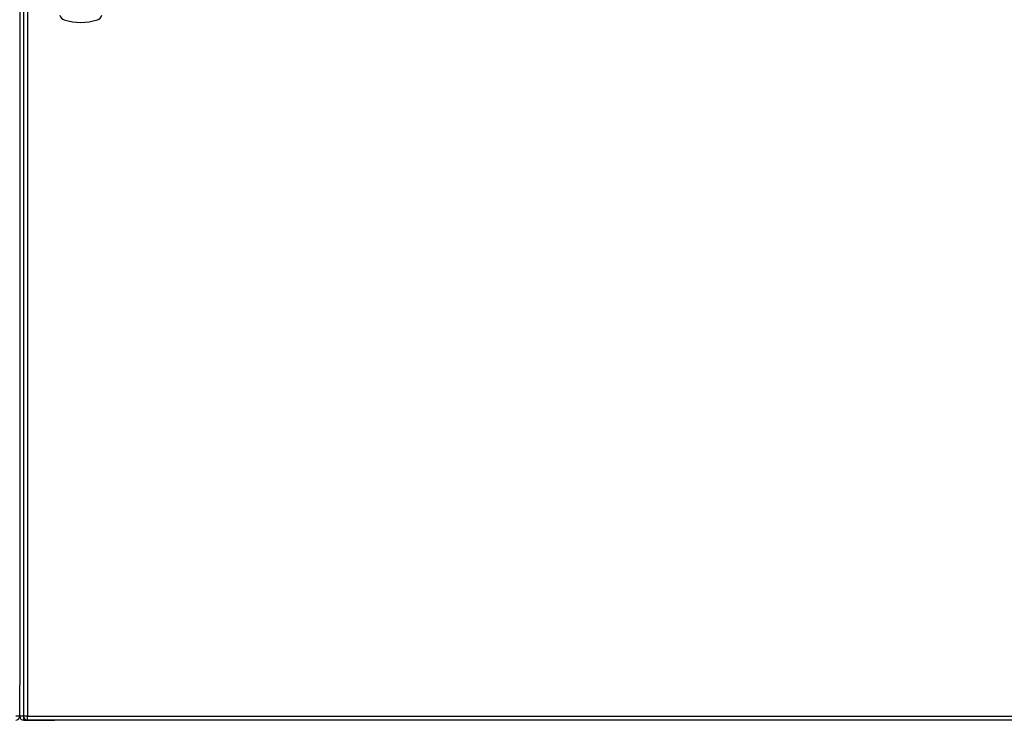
# Model space of a CAD drawing. Header units: inches. Extents: x 20 to 506, y 54 to 238.
# Tile 17 of 33: x 214 to 238, y 124 to 141. Entities that reach past the tile are written whole.
import ezdxf

# ---------------------------------------------------------------- set-up
doc = ezdxf.new("R2010")
doc.units = ezdxf.units.IN
doc.header["$MEASUREMENT"] = 0
doc.layers.add('Visible Edges(ANSI)', color=7, linetype='Continuous', lineweight=25)
doc.layers.add('Visible Tangent Edges(ANSI)', color=7, linetype='Continuous', lineweight=25)

msp = doc.modelspace()

# ---------------------------------------------------------------- linework, layer by layer
at = {"layer": 'Visible Edges(ANSI)'}
for p, q in [((213.75, 159.692), (213.75, 123.972)), ((213.652, 158.998), (213.652, 124.746)), ((213.652, 123.971), (213.652, 124.746)), ((213.751, 123.872), (214.518, 123.872)), ((261.454, 123.873), (213.849, 123.873)), ((256.054, 123.872), (214.518, 123.872))]:
    msp.add_line(p, q, dxfattribs=at)
for centre, radius, start, end in [((214.82, 141.477), 0.177, 198.7722, 251.2278), ((215.174, 142.521), 1.28, 251.2278, 288.7722), ((215.529, 141.477), 0.177, 288.7722, 341.2278), ((213.553, 123.971), 0.099, 270, 0), ((213.751, 123.971), 0.099, 180, 270), ((213.849, 123.972), 0.099, 180, 270)]:
    msp.add_arc(centre, radius, start, end, dxfattribs=at)
at = {"layer": 'Visible Tangent Edges(ANSI)'}
for p, q in [((213.849, 159.692), (213.849, 123.972)), ((213.652, 123.971), (213.553, 123.971)), ((213.75, 123.971), (213.652, 123.971)), ((213.849, 123.972), (213.75, 123.972)), ((213.751, 123.872), (213.751, 123.962)), ((213.849, 123.873), (213.849, 123.972)), ((213.849, 123.972), (261.454, 123.972))]:
    msp.add_line(p, q, dxfattribs=at)

doc.saveas('drawing.dxf')
